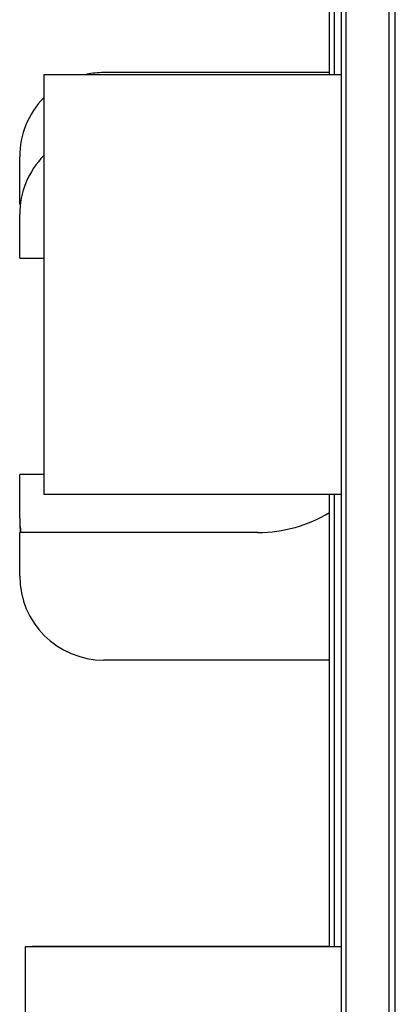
# Model space of a CAD drawing. Header units: inches. Extents: x 0 to 22, y 0 to 17.
# Tile 4 of 114: x 2.407 to 2.686, y 8.116 to 8.848. Entities that reach past the tile are written whole.
import ezdxf

# ---------------------------------------------------------------- set-up
doc = ezdxf.new("R2010")
doc.units = ezdxf.units.IN
doc.header["$LTSCALE"] = 1.21
doc.header["$MEASUREMENT"] = 0
doc.layers.get('0').update_dxf_attribs({"linetype": 'CONTINUOUS'})

msp = doc.modelspace()

# ---------------------------------------------------------------- linework, layer by layer
at = {"color": 7, "linetype": 'CONTINUOUS'}
for p, q in [((2.64587, 7.85208), (2.64587, 11.94508)), ((2.63688, 8.80743), (2.63688, 9.12543)), ((2.42451, 8.80743), (2.64587, 8.80743)), ((2.42451, 8.80743), (2.42451, 8.49543)), ((2.63688, 8.80877), (2.46904, 8.80877)), ((2.40654, 8.71093), (2.40654, 8.74627)), ((2.40654, 8.71392), (2.40747, 8.71392)), ((2.40654, 8.71093), (2.40707, 8.71093)), ((2.40654, 8.67091), (2.40654, 8.70326)), ((2.40654, 8.67091), (2.42451, 8.67091)), ((2.42451, 8.50992), (2.40654, 8.50992)), ((2.40654, 8.47757), (2.40654, 8.50992)), ((2.42451, 8.49543), (2.64587, 8.49543)), ((2.63688, 8.15917), (2.63688, 8.49543)), ((2.58371, 8.46691), (2.40654, 8.46691)), ((2.40654, 8.43456), (2.40654, 8.46691)), ((2.63688, 8.37206), (2.46904, 8.37206)), ((2.41088, 8.15917), (2.64587, 8.15917)), ((2.41088, 7.89617), (2.41088, 8.15917)), ((2.41588, 8.15937), (2.63688, 8.15937)), ((2.41588, 8.15917), (2.41588, 8.15937))]:
    msp.add_line(p, q, dxfattribs=at)
at = {"color": 9, "linetype": 'CONTINUOUS'}
for p, q in [((2.64933, 7.85208), (2.64933, 11.94508)), ((2.68134, 7.85208), (2.68134, 11.94508)), ((2.68588, 7.85208), (2.68588, 11.94508)), ((2.64072, 8.80743), (2.64072, 9.12543)), ((2.64072, 8.15917), (2.64072, 8.49543))]:
    msp.add_line(p, q, dxfattribs=at)
at = {"color": 7, "linetype": 'CONTINUOUS'}
for centre, radius, start, end in [((2.46904, 8.74627), 0.0625, 90, 101.62928), ((2.46904, 8.74627), 0.0625, 135.49178, 180), ((2.46904, 8.70326), 0.0625, 135.46288, 180), ((2.46904, 8.47757), 0.0625, 180, 189.81962), ((2.58371, 8.56891), 0.102, 270, 301.43357), ((2.46904, 8.47458), 0.0625, 180, 186.99432), ((2.46904, 8.43456), 0.0625, 180, 270)]:
    msp.add_arc(centre, radius, start, end, dxfattribs=at)

doc.saveas('drawing.dxf')
